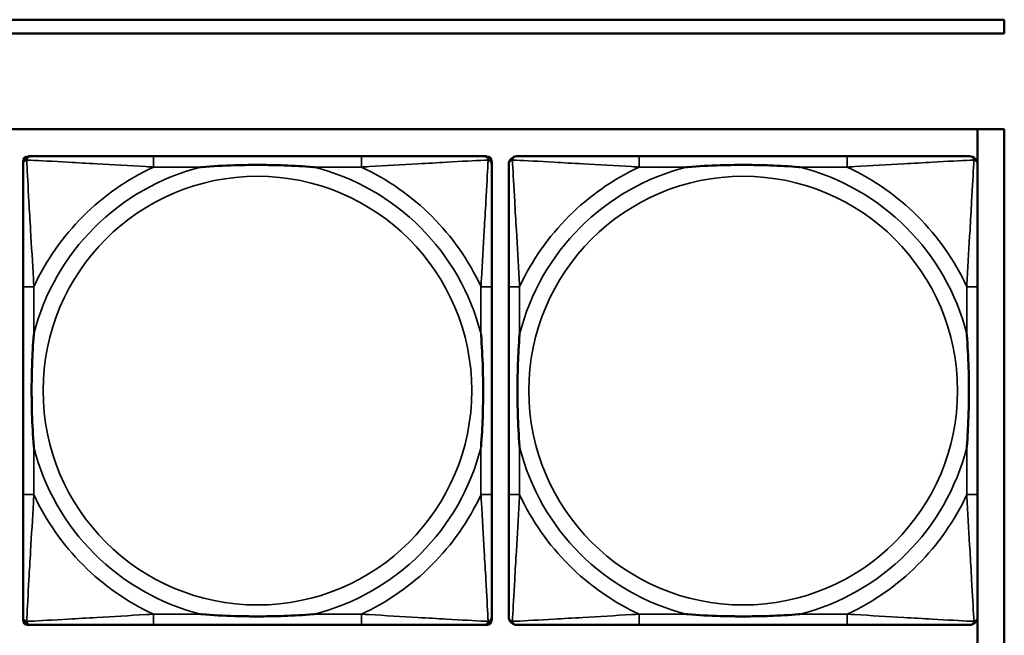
# Model space of a CAD drawing. Header units: inches. Extents: x 23.7 to 69.9, y 6 to 64.2.
# Tile 49 of 158: x 57.3 to 58.7, y 11.6 to 12.5. Entities that reach past the tile are written whole.
import ezdxf

# ---------------------------------------------------------------- set-up
doc = ezdxf.new("R2010")
doc.units = ezdxf.units.IN
doc.header["$MEASUREMENT"] = 0
doc.layers.add('Visible (ANSI)', color=7, linetype='Continuous', lineweight=50)
doc.layers.add('Visible Narrow (ANSI)', color=7, linetype='Continuous', lineweight=35)

msp = doc.modelspace()

# ---------------------------------------------------------------- linework, layer by layer
at = {"layer": 'Visible (ANSI)'}
for p, q in [((54.1417, 12.4968), (58.7487, 12.4968)), ((58.7487, 12.4968), (58.7487, 12.4768)), ((58.7487, 12.4768), (54.1417, 12.4768)), ((47.3347, 12.3368), (58.7487, 12.3368)), ((58.7094, 12.3368), (58.7094, 12.2871)), ((58.7487, 12.3368), (58.7487, 10.1322)), ((57.3224, 12.2971), (57.3263, 12.2971)), ((57.809, 12.2971), (57.5051, 12.2971)), ((57.9878, 12.2971), (57.9917, 12.2971)), ((58.519, 12.2971), (58.2151, 12.2971)), ((57.3145, 11.6199), (57.3145, 12.2892)), ((57.9996, 12.2892), (57.9996, 12.2853)), ((57.3145, 12.1065), (57.3145, 11.8026)), ((57.9996, 11.8026), (57.9996, 12.1065)), ((58.0245, 12.1065), (58.0245, 11.8026)), ((58.7096, 11.8026), (58.7096, 12.1065)), ((57.9996, 11.6239), (57.9996, 11.6199)), ((58.7094, 11.622), (58.7094, 11.5739)), ((57.9917, 11.6121), (57.3224, 11.6121)), ((57.5051, 11.6121), (57.809, 11.6121)), ((58.2151, 11.6121), (58.519, 11.6121))]:
    msp.add_line(p, q, dxfattribs=at)
for centre, radius, start, end in [((57.3224, 12.2892), 0.00787, 90, 180), ((57.3263, 12.2853), 0.0118, 90, 180), ((57.9878, 12.2853), 0.0118, 0, 90), ((57.9917, 12.2892), 0.00787, 0, 90), ((58.0363, 12.2853), 0.0118, 90, 180), ((58.6978, 12.2853), 0.0118, 0, 90), ((57.3263, 11.6239), 0.0118, 180, 270), ((57.3224, 11.6199), 0.00787, 180, 270), ((57.9878, 11.6239), 0.0118, 270, 360), ((57.9917, 11.6199), 0.00787, 270, 0), ((58.0363, 11.6239), 0.0118, 180, 270), ((58.6978, 11.6239), 0.0118, 270, 360)]:
    msp.add_arc(centre, radius, start, end, dxfattribs=at)
for points, knots in [([(57.5051, 12.2971), (57.5015, 12.2971), (57.4979, 12.2971), (57.4943, 12.2971), (57.4611, 12.2971), (57.4274, 12.2971), (57.3966, 12.2971), (57.3696, 12.2971), (57.3441, 12.2971), (57.3306, 12.2971), (57.329, 12.2971), (57.3276, 12.2971), (57.3263, 12.2971)], [0, 0, 0, 0, 0.0272471, 0.0272471, 0.0272471, 0.2790553, 0.2790553, 0.2790553, 0.4988354, 0.4988354, 0.4988354, 0.5252205, 0.5252205, 0.5252205, 0.5252205]), ([(57.9878, 12.2971), (57.9729, 12.2971), (57.9313, 12.2971), (57.8906, 12.2971), (57.8641, 12.2971), (57.8362, 12.2971), (57.809, 12.2971)], [-0.5252205, -0.5252205, -0.5252205, -0.5252205, -0.20743, -0.20743, -0.20743, 0, 0, 0, 0]), ([(58.2151, 12.2971), (58.2115, 12.2971), (58.2079, 12.2971), (58.2043, 12.2971), (58.1711, 12.2971), (58.1374, 12.2971), (58.1066, 12.2971), (58.0796, 12.2971), (58.0541, 12.2971), (58.0406, 12.2971), (58.039, 12.2971), (58.0376, 12.2971), (58.0363, 12.2971)], [0, 0, 0, 0, 0.0272471, 0.0272471, 0.0272471, 0.2790553, 0.2790553, 0.2790553, 0.4988354, 0.4988354, 0.4988354, 0.5252205, 0.5252205, 0.5252205, 0.5252205]), ([(58.6978, 12.2971), (58.6829, 12.2971), (58.6413, 12.2971), (58.6006, 12.2971), (58.5741, 12.2971), (58.5462, 12.2971), (58.519, 12.2971)], [-0.5252205, -0.5252205, -0.5252205, -0.5252205, -0.20743, -0.20743, -0.20743, 0, 0, 0, 0]), ([(57.3145, 12.2853), (57.3145, 12.2704), (57.3145, 12.2288), (57.3145, 12.1882), (57.3145, 12.1616), (57.3145, 12.1338), (57.3145, 12.1065)], [-0.5252205, -0.5252205, -0.5252205, -0.5252205, -0.20743, -0.20743, -0.20743, 0, 0, 0, 0]), ([(57.5743, 12.2813), (57.5747, 12.2814), (57.5752, 12.2814), (57.5917, 12.2827), (57.6077, 12.2835), (57.6307, 12.2842), (57.6374, 12.2844), (57.6466, 12.2845), (57.649, 12.2845), (57.6531, 12.2845), (57.6547, 12.2845), (57.6579, 12.2845), (57.6594, 12.2845), (57.663, 12.2845), (57.665, 12.2845), (57.6712, 12.2844), (57.6753, 12.2844), (57.685, 12.2842), (57.6906, 12.284), (57.7104, 12.2833), (57.7244, 12.2825), (57.7389, 12.2814), (57.7394, 12.2814), (57.7398, 12.2813)], [-0.416114, -0.416114, -0.416114, -0.416114, -0.4127691, -0.4127691, -0.2896446, -0.2896446, -0.2388934, -0.2388934, -0.2201881, -0.2201881, -0.2080204, -0.2080204, -0.196499, -0.196499, -0.1809939, -0.1809939, -0.149741, -0.149741, -0.1073162, -0.1073162, 0, 0, 0.0033356, 0.0033356, 0.0033356, 0.0033356]), ([(57.9996, 12.1065), (57.9996, 12.1101), (57.9996, 12.1137), (57.9996, 12.1173), (57.9996, 12.1505), (57.9996, 12.1842), (57.9996, 12.2151), (57.9996, 12.242), (57.9996, 12.2676), (57.9996, 12.281), (57.9996, 12.2826), (57.9996, 12.284), (57.9996, 12.2853)], [0, 0, 0, 0, 0.0272471, 0.0272471, 0.0272471, 0.2790553, 0.2790553, 0.2790553, 0.4988354, 0.4988354, 0.4988354, 0.5252205, 0.5252205, 0.5252205, 0.5252205]), ([(58.0245, 12.2853), (58.0245, 12.2704), (58.0245, 12.2288), (58.0245, 12.1882), (58.0245, 12.1616), (58.0245, 12.1338), (58.0245, 12.1065)], [-0.5252205, -0.5252205, -0.5252205, -0.5252205, -0.20743, -0.20743, -0.20743, 0, 0, 0, 0]), ([(58.2843, 12.2813), (58.2847, 12.2814), (58.2852, 12.2814), (58.3017, 12.2827), (58.3177, 12.2835), (58.3407, 12.2842), (58.3474, 12.2844), (58.3566, 12.2845), (58.359, 12.2845), (58.3631, 12.2845), (58.3647, 12.2845), (58.3679, 12.2845), (58.3694, 12.2845), (58.373, 12.2845), (58.375, 12.2845), (58.3812, 12.2844), (58.3853, 12.2844), (58.395, 12.2842), (58.4006, 12.284), (58.4204, 12.2833), (58.4344, 12.2825), (58.4489, 12.2814), (58.4494, 12.2814), (58.4498, 12.2813)], [-0.416114, -0.416114, -0.416114, -0.416114, -0.4127691, -0.4127691, -0.2896446, -0.2896446, -0.2388934, -0.2388934, -0.2201881, -0.2201881, -0.2080204, -0.2080204, -0.196499, -0.196499, -0.1809939, -0.1809939, -0.149741, -0.149741, -0.1073162, -0.1073162, 0, 0, 0.0033356, 0.0033356, 0.0033356, 0.0033356]), ([(58.7096, 12.1065), (58.7096, 12.1101), (58.7096, 12.1137), (58.7096, 12.1173), (58.7096, 12.1505), (58.7096, 12.1842), (58.7096, 12.2151), (58.7096, 12.242), (58.7096, 12.2676), (58.7096, 12.281), (58.7096, 12.2826), (58.7096, 12.284), (58.7096, 12.2853)], [0, 0, 0, 0, 0.0272471, 0.0272471, 0.0272471, 0.2790553, 0.2790553, 0.2790553, 0.4988354, 0.4988354, 0.4988354, 0.5252205, 0.5252205, 0.5252205, 0.5252205]), ([(57.3303, 11.8718), (57.3303, 11.8723), (57.3302, 11.8727), (57.329, 11.8892), (57.3281, 11.9053), (57.3274, 11.9282), (57.3273, 11.9349), (57.3272, 11.9441), (57.3271, 11.9466), (57.3271, 11.9507), (57.3271, 11.9523), (57.3271, 11.9554), (57.3271, 11.9569), (57.3271, 11.9605), (57.3271, 11.9625), (57.3272, 11.9687), (57.3273, 11.9728), (57.3275, 11.9826), (57.3276, 11.9882), (57.3283, 12.0079), (57.3291, 12.022), (57.3302, 12.0365), (57.3303, 12.0369), (57.3303, 12.0373)], [-0.416114, -0.416114, -0.416114, -0.416114, -0.4127691, -0.4127691, -0.2896446, -0.2896446, -0.2388934, -0.2388934, -0.2201881, -0.2201881, -0.2080204, -0.2080204, -0.196499, -0.196499, -0.1809939, -0.1809939, -0.149741, -0.149741, -0.1073162, -0.1073162, 0, 0, 0.0033356, 0.0033356, 0.0033356, 0.0033356]), ([(57.9838, 12.0373), (57.9839, 12.0369), (57.9839, 12.0365), (57.9851, 12.0199), (57.986, 12.0039), (57.9867, 11.9809), (57.9868, 11.9742), (57.9869, 11.9651), (57.987, 11.9626), (57.987, 11.9585), (57.987, 11.9569), (57.987, 11.9538), (57.987, 11.9522), (57.987, 11.9487), (57.987, 11.9466), (57.9869, 11.9405), (57.9868, 11.9363), (57.9866, 11.9266), (57.9865, 11.921), (57.9858, 11.9012), (57.985, 11.8872), (57.9839, 11.8727), (57.9839, 11.8723), (57.9838, 11.8718)], [-0.416114, -0.416114, -0.416114, -0.416114, -0.4127691, -0.4127691, -0.2896446, -0.2896446, -0.2388934, -0.2388934, -0.2201881, -0.2201881, -0.2080204, -0.2080204, -0.196499, -0.196499, -0.1809939, -0.1809939, -0.149741, -0.149741, -0.1073162, -0.1073162, 0, 0, 0.0033356, 0.0033356, 0.0033356, 0.0033356]), ([(58.0403, 11.8718), (58.0403, 11.8723), (58.0402, 11.8727), (58.039, 11.8892), (58.0381, 11.9053), (58.0374, 11.9282), (58.0373, 11.9349), (58.0372, 11.9441), (58.0371, 11.9466), (58.0371, 11.9507), (58.0371, 11.9523), (58.0371, 11.9554), (58.0371, 11.9569), (58.0371, 11.9605), (58.0371, 11.9625), (58.0372, 11.9687), (58.0373, 11.9728), (58.0375, 11.9826), (58.0376, 11.9882), (58.0383, 12.0079), (58.0391, 12.022), (58.0402, 12.0365), (58.0403, 12.0369), (58.0403, 12.0373)], [-0.416114, -0.416114, -0.416114, -0.416114, -0.4127691, -0.4127691, -0.2896446, -0.2896446, -0.2388934, -0.2388934, -0.2201881, -0.2201881, -0.2080204, -0.2080204, -0.196499, -0.196499, -0.1809939, -0.1809939, -0.149741, -0.149741, -0.1073162, -0.1073162, 0, 0, 0.0033356, 0.0033356, 0.0033356, 0.0033356]), ([(58.6938, 12.0373), (58.6939, 12.0369), (58.6939, 12.0365), (58.6951, 12.0199), (58.696, 12.0039), (58.6967, 11.9809), (58.6968, 11.9742), (58.6969, 11.9651), (58.697, 11.9626), (58.697, 11.9585), (58.697, 11.9569), (58.697, 11.9538), (58.697, 11.9522), (58.697, 11.9487), (58.697, 11.9466), (58.6969, 11.9405), (58.6968, 11.9363), (58.6966, 11.9266), (58.6965, 11.921), (58.6958, 11.9012), (58.695, 11.8872), (58.6939, 11.8727), (58.6939, 11.8723), (58.6938, 11.8718)], [-0.416114, -0.416114, -0.416114, -0.416114, -0.4127691, -0.4127691, -0.2896446, -0.2896446, -0.2388934, -0.2388934, -0.2201881, -0.2201881, -0.2080204, -0.2080204, -0.196499, -0.196499, -0.1809939, -0.1809939, -0.149741, -0.149741, -0.1073162, -0.1073162, 0, 0, 0.0033356, 0.0033356, 0.0033356, 0.0033356]), ([(57.3145, 11.8026), (57.3145, 11.7754), (57.3145, 11.7475), (57.3145, 11.721), (57.3145, 11.6804), (57.3145, 11.6388), (57.3145, 11.6239)], [3.9382945, 3.9382945, 3.9382945, 3.9382945, 4.1457245, 4.1457245, 4.1457245, 4.463515, 4.463515, 4.463515, 4.463515]), ([(57.9996, 11.6239), (57.9996, 11.6388), (57.9996, 11.6804), (57.9996, 11.721), (57.9996, 11.7475), (57.9996, 11.7754), (57.9996, 11.8026)], [-0.5252205, -0.5252205, -0.5252205, -0.5252205, -0.20743, -0.20743, -0.20743, 0, 0, 0, 0]), ([(58.0245, 11.8026), (58.0245, 11.7754), (58.0245, 11.7475), (58.0245, 11.721), (58.0245, 11.6804), (58.0245, 11.6388), (58.0245, 11.6239)], [3.9382945, 3.9382945, 3.9382945, 3.9382945, 4.1457245, 4.1457245, 4.1457245, 4.463515, 4.463515, 4.463515, 4.463515]), ([(58.7096, 11.6239), (58.7096, 11.6388), (58.7096, 11.6804), (58.7096, 11.721), (58.7096, 11.7475), (58.7096, 11.7754), (58.7096, 11.8026)], [-0.5252205, -0.5252205, -0.5252205, -0.5252205, -0.20743, -0.20743, -0.20743, 0, 0, 0, 0]), ([(57.7398, 11.6278), (57.7394, 11.6278), (57.7389, 11.6277), (57.7244, 11.6267), (57.7104, 11.6259), (57.6906, 11.6251), (57.685, 11.625), (57.6753, 11.6248), (57.6712, 11.6247), (57.665, 11.6247), (57.663, 11.6246), (57.6594, 11.6246), (57.6579, 11.6246), (57.6547, 11.6246), (57.6531, 11.6246), (57.649, 11.6247), (57.6466, 11.6247), (57.6374, 11.6248), (57.6307, 11.6249), (57.6077, 11.6256), (57.5917, 11.6265), (57.5752, 11.6277), (57.5747, 11.6278), (57.5743, 11.6278)], [-0.4149464, -0.4149464, -0.4149464, -0.4149464, -0.41162, -0.41162, -0.3046026, -0.3046026, -0.2622958, -0.2622958, -0.23113, -0.23113, -0.215668, -0.215668, -0.2041787, -0.2041787, -0.1920448, -0.1920448, -0.1733916, -0.1733916, -0.1227817, -0.1227817, 0, 0, 0.0033356, 0.0033356, 0.0033356, 0.0033356]), ([(58.4498, 11.6278), (58.4494, 11.6278), (58.4489, 11.6277), (58.4344, 11.6267), (58.4204, 11.6259), (58.4006, 11.6251), (58.395, 11.625), (58.3853, 11.6248), (58.3812, 11.6247), (58.375, 11.6247), (58.373, 11.6246), (58.3694, 11.6246), (58.3679, 11.6246), (58.3647, 11.6246), (58.3631, 11.6246), (58.359, 11.6247), (58.3566, 11.6247), (58.3474, 11.6248), (58.3407, 11.6249), (58.3177, 11.6256), (58.3017, 11.6265), (58.2852, 11.6277), (58.2847, 11.6278), (58.2843, 11.6278)], [-0.4149464, -0.4149464, -0.4149464, -0.4149464, -0.41162, -0.41162, -0.3046026, -0.3046026, -0.2622958, -0.2622958, -0.23113, -0.23113, -0.215668, -0.215668, -0.2041787, -0.2041787, -0.1920448, -0.1920448, -0.1733916, -0.1733916, -0.1227817, -0.1227817, 0, 0, 0.0033356, 0.0033356, 0.0033356, 0.0033356]), ([(57.3263, 11.6121), (57.3412, 11.6121), (57.3828, 11.6121), (57.4235, 11.6121), (57.45, 11.6121), (57.4779, 11.6121), (57.5051, 11.6121)], [-0.5252205, -0.5252205, -0.5252205, -0.5252205, -0.20743, -0.20743, -0.20743, 0, 0, 0, 0]), ([(57.809, 11.6121), (57.8362, 11.6121), (57.8641, 11.6121), (57.8906, 11.6121), (57.9313, 11.6121), (57.9729, 11.6121), (57.9878, 11.6121)], [3.9382945, 3.9382945, 3.9382945, 3.9382945, 4.1457245, 4.1457245, 4.1457245, 4.463515, 4.463515, 4.463515, 4.463515]), ([(58.0363, 11.6121), (58.0512, 11.6121), (58.0928, 11.6121), (58.1335, 11.6121), (58.16, 11.6121), (58.1879, 11.6121), (58.2151, 11.6121)], [-0.5252205, -0.5252205, -0.5252205, -0.5252205, -0.20743, -0.20743, -0.20743, 0, 0, 0, 0]), ([(58.519, 11.6121), (58.5462, 11.6121), (58.5741, 11.6121), (58.6006, 11.6121), (58.6413, 11.6121), (58.6829, 11.6121), (58.6978, 11.6121)], [3.9382945, 3.9382945, 3.9382945, 3.9382945, 4.1457245, 4.1457245, 4.1457245, 4.463515, 4.463515, 4.463515, 4.463515])]:
    msp.add_open_spline(points, degree=3, knots=knots, dxfattribs=at)
at = {"layer": 'Visible Narrow (ANSI)'}
for p, q in [((57.5051, 12.2971), (57.5051, 12.2813)), ((57.809, 12.2971), (57.809, 12.2813)), ((58.2151, 12.2971), (58.2151, 12.2813)), ((58.519, 12.2971), (58.519, 12.2813)), ((57.5051, 12.2813), (57.5743, 12.2813)), ((57.7398, 12.2813), (57.809, 12.2813)), ((58.2151, 12.2813), (58.2843, 12.2813)), ((58.4498, 12.2813), (58.519, 12.2813)), ((57.3303, 12.1065), (57.3145, 12.1065)), ((57.3303, 12.0373), (57.3303, 12.1065)), ((57.9996, 12.1065), (57.9838, 12.1065)), ((57.9838, 12.1065), (57.9838, 12.0373)), ((58.0403, 12.1065), (58.0245, 12.1065)), ((58.0403, 12.0373), (58.0403, 12.1065)), ((58.7096, 12.1065), (58.6938, 12.1065)), ((58.6938, 12.1065), (58.6938, 12.0373)), ((57.3303, 11.8026), (57.3303, 11.8718)), ((57.9838, 11.8718), (57.9838, 11.8026)), ((58.0403, 11.8026), (58.0403, 11.8718)), ((58.6938, 11.8718), (58.6938, 11.8026)), ((57.3303, 11.8026), (57.3145, 11.8026)), ((57.9996, 11.8026), (57.9838, 11.8026)), ((58.0403, 11.8026), (58.0245, 11.8026)), ((58.7096, 11.8026), (58.6938, 11.8026)), ((57.5051, 11.6278), (57.5051, 11.6121)), ((57.5743, 11.6278), (57.5051, 11.6278)), ((57.809, 11.6278), (57.7398, 11.6278)), ((57.809, 11.6278), (57.809, 11.6121)), ((58.2151, 11.6278), (58.2151, 11.6121)), ((58.2843, 11.6278), (58.2151, 11.6278)), ((58.519, 11.6278), (58.4498, 11.6278)), ((58.519, 11.6278), (58.519, 11.6121))]:
    msp.add_line(p, q, dxfattribs=at)
for centre in [(57.6571, 11.9546), (58.3671, 11.9546)]:
    msp.add_circle(centre, 0.3133, dxfattribs=at)
for centre, radius, start, end in [((57.6571, 11.9546), 0.3371, 104.2103, 165.7897), ((57.6571, 11.9546), 0.3604, 114.9407, 155.0593), ((57.6571, 11.9546), 0.3371, 14.2103, 75.7897), ((57.6571, 11.9546), 0.3604, 24.9407, 65.0593), ((58.3671, 11.9546), 0.3371, 104.2103, 165.7897), ((58.3671, 11.9546), 0.3604, 114.9407, 155.0593), ((58.3671, 11.9546), 0.3371, 14.2103, 75.7897), ((58.3671, 11.9546), 0.3604, 24.9407, 65.0593), ((57.6571, 11.9546), 0.3371, 194.2103, 255.7897), ((57.6571, 11.9546), 0.3371, 284.2103, 345.7897), ((58.3671, 11.9546), 0.3371, 194.2103, 255.7897), ((58.3671, 11.9546), 0.3371, 284.2103, 345.7897), ((57.6571, 11.9546), 0.3604, 204.9407, 245.0593), ((57.6571, 11.9546), 0.3604, 294.9407, 335.0593), ((58.3671, 11.9546), 0.3604, 204.9407, 245.0593), ((58.3671, 11.9546), 0.3604, 294.9407, 335.0593)]:
    msp.add_arc(centre, radius, start, end, dxfattribs=at)
for points, knots in [([(57.3145, 12.2853), (57.3145, 12.2859), (57.3146, 12.2865), (57.3149, 12.2874), (57.315, 12.2879), (57.3153, 12.2885), (57.3155, 12.2888), (57.3158, 12.2891), (57.3159, 12.2893), (57.3162, 12.2897), (57.3164, 12.2899), (57.3172, 12.2906), (57.3176, 12.2909), (57.3187, 12.2914), (57.3192, 12.2916), (57.3198, 12.2918)], [-0.02627331, -0.02627331, -0.02627331, -0.02627331, -0.02158775, -0.02158775, -0.01736415, -0.01736415, -0.0147244, -0.0147244, -0.01307456, -0.01307456, -0.00977487, -0.00977487, -0.00449537, -0.00449537, 0.00012419, 0.00012419, 0.00012419, 0.00012419]), ([(57.3198, 12.2918), (57.32, 12.2924), (57.3202, 12.2929), (57.3207, 12.294), (57.3211, 12.2945), (57.3217, 12.2952), (57.3219, 12.2954), (57.3223, 12.2958), (57.3225, 12.2959), (57.3229, 12.2961), (57.3231, 12.2963), (57.3238, 12.2966), (57.3242, 12.2968), (57.3252, 12.297), (57.3257, 12.2971), (57.3263, 12.2971)], [-0.00012419, -0.00012419, -0.00012419, -0.00012419, 0.00449537, 0.00449537, 0.00977487, 0.00977487, 0.01307456, 0.01307456, 0.0147244, 0.0147244, 0.01736415, 0.01736415, 0.02158775, 0.02158775, 0.02627331, 0.02627331, 0.02627331, 0.02627331]), ([(57.3303, 12.1065), (57.3301, 12.1103), (57.3299, 12.1141), (57.3284, 12.1414), (57.3269, 12.1656), (57.3247, 12.2034), (57.3239, 12.2175), (57.3219, 12.2527), (57.3208, 12.2728), (57.32, 12.2883), (57.3199, 12.2901), (57.3198, 12.2918)], [0, 0, 0, 0, 0.0278591, 0.0278591, 0.201273, 0.201273, 0.3066357, 0.3066357, 0.475216, 0.475216, 0.5007189, 0.5007189, 0.5007189, 0.5007189]), ([(57.3198, 12.2918), (57.3215, 12.2917), (57.3233, 12.2916), (57.3388, 12.2908), (57.3589, 12.2897), (57.3941, 12.2877), (57.4082, 12.2869), (57.446, 12.2847), (57.4702, 12.2833), (57.4976, 12.2818), (57.5013, 12.2816), (57.5051, 12.2813)], [-0.5007189, -0.5007189, -0.5007189, -0.5007189, -0.475216, -0.475216, -0.3066357, -0.3066357, -0.201273, -0.201273, -0.0278591, -0.0278591, 0, 0, 0, 0]), ([(57.809, 12.2813), (57.8128, 12.2816), (57.8165, 12.2818), (57.8439, 12.2833), (57.8681, 12.2847), (57.9059, 12.2869), (57.92, 12.2877), (57.9552, 12.2897), (57.9753, 12.2908), (57.9908, 12.2916), (57.9926, 12.2917), (57.9943, 12.2918)], [0, 0, 0, 0, 0.0278591, 0.0278591, 0.201273, 0.201273, 0.3066357, 0.3066357, 0.475216, 0.475216, 0.5007189, 0.5007189, 0.5007189, 0.5007189]), ([(57.9943, 12.2918), (57.9942, 12.2901), (57.9941, 12.2883), (57.9933, 12.2728), (57.9922, 12.2527), (57.9902, 12.2175), (57.9894, 12.2034), (57.9872, 12.1656), (57.9858, 12.1414), (57.9842, 12.1141), (57.984, 12.1103), (57.9838, 12.1065)], [-0.5007189, -0.5007189, -0.5007189, -0.5007189, -0.475216, -0.475216, -0.3066357, -0.3066357, -0.201273, -0.201273, -0.0278591, -0.0278591, 0, 0, 0, 0]), ([(57.9878, 12.2971), (57.9884, 12.2971), (57.9889, 12.297), (57.9899, 12.2968), (57.9903, 12.2966), (57.991, 12.2963), (57.9912, 12.2961), (57.9916, 12.2959), (57.9918, 12.2958), (57.9922, 12.2954), (57.9924, 12.2952), (57.993, 12.2945), (57.9934, 12.294), (57.9939, 12.2929), (57.9941, 12.2924), (57.9943, 12.2918)], [-0.02627331, -0.02627331, -0.02627331, -0.02627331, -0.02158775, -0.02158775, -0.01736415, -0.01736415, -0.0147244, -0.0147244, -0.01307456, -0.01307456, -0.00977487, -0.00977487, -0.00449537, -0.00449537, 0.00012419, 0.00012419, 0.00012419, 0.00012419]), ([(57.9943, 12.2918), (57.9949, 12.2916), (57.9954, 12.2914), (57.9965, 12.2909), (57.997, 12.2906), (57.9977, 12.2899), (57.9979, 12.2897), (57.9982, 12.2893), (57.9984, 12.2891), (57.9986, 12.2888), (57.9988, 12.2885), (57.9991, 12.2879), (57.9993, 12.2874), (57.9995, 12.2865), (57.9996, 12.2859), (57.9996, 12.2853)], [-0.00012419, -0.00012419, -0.00012419, -0.00012419, 0.00449537, 0.00449537, 0.00977487, 0.00977487, 0.01307456, 0.01307456, 0.0147244, 0.0147244, 0.01736415, 0.01736415, 0.02158775, 0.02158775, 0.02627331, 0.02627331, 0.02627331, 0.02627331]), ([(58.0245, 12.2853), (58.0245, 12.2859), (58.0246, 12.2865), (58.0249, 12.2874), (58.025, 12.2879), (58.0253, 12.2885), (58.0255, 12.2888), (58.0258, 12.2891), (58.0259, 12.2893), (58.0262, 12.2897), (58.0264, 12.2899), (58.0272, 12.2906), (58.0276, 12.2909), (58.0287, 12.2914), (58.0292, 12.2916), (58.0298, 12.2918)], [-0.02627331, -0.02627331, -0.02627331, -0.02627331, -0.02158775, -0.02158775, -0.01736415, -0.01736415, -0.0147244, -0.0147244, -0.01307456, -0.01307456, -0.00977487, -0.00977487, -0.00449537, -0.00449537, 0.00012419, 0.00012419, 0.00012419, 0.00012419]), ([(58.0298, 12.2918), (58.03, 12.2924), (58.0302, 12.2929), (58.0307, 12.294), (58.0311, 12.2945), (58.0317, 12.2952), (58.0319, 12.2954), (58.0323, 12.2958), (58.0325, 12.2959), (58.0329, 12.2961), (58.0331, 12.2963), (58.0338, 12.2966), (58.0342, 12.2968), (58.0352, 12.297), (58.0357, 12.2971), (58.0363, 12.2971)], [-0.00012419, -0.00012419, -0.00012419, -0.00012419, 0.00449537, 0.00449537, 0.00977487, 0.00977487, 0.01307456, 0.01307456, 0.0147244, 0.0147244, 0.01736415, 0.01736415, 0.02158775, 0.02158775, 0.02627331, 0.02627331, 0.02627331, 0.02627331]), ([(58.0403, 12.1065), (58.0401, 12.1103), (58.0399, 12.1141), (58.0384, 12.1414), (58.0369, 12.1656), (58.0347, 12.2034), (58.0339, 12.2175), (58.0319, 12.2527), (58.0308, 12.2728), (58.03, 12.2883), (58.0299, 12.2901), (58.0298, 12.2918)], [0, 0, 0, 0, 0.0278591, 0.0278591, 0.201273, 0.201273, 0.3066357, 0.3066357, 0.475216, 0.475216, 0.5007189, 0.5007189, 0.5007189, 0.5007189]), ([(58.0298, 12.2918), (58.0315, 12.2917), (58.0333, 12.2916), (58.0488, 12.2908), (58.0689, 12.2897), (58.1041, 12.2877), (58.1182, 12.2869), (58.156, 12.2847), (58.1802, 12.2833), (58.2076, 12.2818), (58.2113, 12.2816), (58.2151, 12.2813)], [-0.5007189, -0.5007189, -0.5007189, -0.5007189, -0.475216, -0.475216, -0.3066357, -0.3066357, -0.201273, -0.201273, -0.0278591, -0.0278591, 0, 0, 0, 0]), ([(58.519, 12.2813), (58.5228, 12.2816), (58.5265, 12.2818), (58.5539, 12.2833), (58.5781, 12.2847), (58.6159, 12.2869), (58.63, 12.2877), (58.6652, 12.2897), (58.6853, 12.2908), (58.7008, 12.2916), (58.7026, 12.2917), (58.7043, 12.2918)], [0, 0, 0, 0, 0.0278591, 0.0278591, 0.201273, 0.201273, 0.3066357, 0.3066357, 0.475216, 0.475216, 0.5007189, 0.5007189, 0.5007189, 0.5007189]), ([(58.7043, 12.2918), (58.7042, 12.2901), (58.7041, 12.2883), (58.7033, 12.2728), (58.7022, 12.2527), (58.7002, 12.2175), (58.6994, 12.2034), (58.6972, 12.1656), (58.6958, 12.1414), (58.6942, 12.1141), (58.694, 12.1103), (58.6938, 12.1065)], [-0.5007189, -0.5007189, -0.5007189, -0.5007189, -0.475216, -0.475216, -0.3066357, -0.3066357, -0.201273, -0.201273, -0.0278591, -0.0278591, 0, 0, 0, 0]), ([(58.6978, 12.2971), (58.6984, 12.2971), (58.6989, 12.297), (58.6999, 12.2968), (58.7003, 12.2966), (58.701, 12.2963), (58.7012, 12.2961), (58.7016, 12.2959), (58.7018, 12.2958), (58.7022, 12.2954), (58.7024, 12.2952), (58.703, 12.2945), (58.7034, 12.294), (58.7039, 12.2929), (58.7041, 12.2924), (58.7043, 12.2918)], [-0.02627331, -0.02627331, -0.02627331, -0.02627331, -0.02158775, -0.02158775, -0.01736415, -0.01736415, -0.0147244, -0.0147244, -0.01307456, -0.01307456, -0.00977487, -0.00977487, -0.00449537, -0.00449537, 0.00012419, 0.00012419, 0.00012419, 0.00012419]), ([(58.7043, 12.2918), (58.7049, 12.2916), (58.7054, 12.2914), (58.7065, 12.2909), (58.707, 12.2906), (58.7077, 12.2899), (58.7079, 12.2897), (58.7082, 12.2893), (58.7084, 12.2891), (58.7086, 12.2888), (58.7088, 12.2885), (58.7091, 12.2879), (58.7093, 12.2874), (58.7095, 12.2865), (58.7096, 12.2859), (58.7096, 12.2853)], [-0.00012419, -0.00012419, -0.00012419, -0.00012419, 0.00449537, 0.00449537, 0.00977487, 0.00977487, 0.01307456, 0.01307456, 0.0147244, 0.0147244, 0.01736415, 0.01736415, 0.02158775, 0.02158775, 0.02627331, 0.02627331, 0.02627331, 0.02627331]), ([(57.3198, 11.6173), (57.3199, 11.619), (57.32, 11.6209), (57.3208, 11.6363), (57.3219, 11.6564), (57.3239, 11.6917), (57.3247, 11.7057), (57.3269, 11.7436), (57.3284, 11.7677), (57.3299, 11.7951), (57.3301, 11.7989), (57.3303, 11.8026)], [-4.4390134, -4.4390134, -4.4390134, -4.4390134, -4.4135105, -4.4135105, -4.2449302, -4.2449302, -4.1395675, -4.1395675, -3.9661536, -3.9661536, -3.9382945, -3.9382945, -3.9382945, -3.9382945]), ([(57.9838, 11.8026), (57.984, 11.7989), (57.9842, 11.7951), (57.9858, 11.7677), (57.9872, 11.7436), (57.9894, 11.7057), (57.9902, 11.6917), (57.9922, 11.6564), (57.9933, 11.6363), (57.9941, 11.6209), (57.9942, 11.619), (57.9943, 11.6173)], [0, 0, 0, 0, 0.0278591, 0.0278591, 0.201273, 0.201273, 0.3066357, 0.3066357, 0.475216, 0.475216, 0.5007189, 0.5007189, 0.5007189, 0.5007189]), ([(58.0298, 11.6173), (58.0299, 11.619), (58.03, 11.6209), (58.0308, 11.6363), (58.0319, 11.6564), (58.0339, 11.6917), (58.0347, 11.7057), (58.0369, 11.7436), (58.0384, 11.7677), (58.0399, 11.7951), (58.0401, 11.7989), (58.0403, 11.8026)], [-4.4390134, -4.4390134, -4.4390134, -4.4390134, -4.4135105, -4.4135105, -4.2449302, -4.2449302, -4.1395675, -4.1395675, -3.9661536, -3.9661536, -3.9382945, -3.9382945, -3.9382945, -3.9382945]), ([(58.6938, 11.8026), (58.694, 11.7989), (58.6942, 11.7951), (58.6958, 11.7677), (58.6972, 11.7436), (58.6994, 11.7057), (58.7002, 11.6917), (58.7022, 11.6564), (58.7033, 11.6363), (58.7041, 11.6209), (58.7042, 11.619), (58.7043, 11.6173)], [0, 0, 0, 0, 0.0278591, 0.0278591, 0.201273, 0.201273, 0.3066357, 0.3066357, 0.475216, 0.475216, 0.5007189, 0.5007189, 0.5007189, 0.5007189]), ([(57.5051, 11.6278), (57.5013, 11.6276), (57.4976, 11.6274), (57.4702, 11.6259), (57.446, 11.6244), (57.4082, 11.6222), (57.3941, 11.6214), (57.3589, 11.6194), (57.3388, 11.6183), (57.3233, 11.6175), (57.3215, 11.6174), (57.3198, 11.6173)], [0, 0, 0, 0, 0.0278591, 0.0278591, 0.201273, 0.201273, 0.3066357, 0.3066357, 0.475216, 0.475216, 0.5007189, 0.5007189, 0.5007189, 0.5007189]), ([(57.9943, 11.6173), (57.9926, 11.6174), (57.9908, 11.6175), (57.9753, 11.6183), (57.9552, 11.6194), (57.92, 11.6214), (57.9059, 11.6222), (57.8681, 11.6244), (57.8439, 11.6259), (57.8165, 11.6274), (57.8128, 11.6276), (57.809, 11.6278)], [-4.4390134, -4.4390134, -4.4390134, -4.4390134, -4.4135105, -4.4135105, -4.2449302, -4.2449302, -4.1395675, -4.1395675, -3.9661536, -3.9661536, -3.9382945, -3.9382945, -3.9382945, -3.9382945]), ([(58.2151, 11.6278), (58.2113, 11.6276), (58.2076, 11.6274), (58.1802, 11.6259), (58.156, 11.6244), (58.1182, 11.6222), (58.1041, 11.6214), (58.0689, 11.6194), (58.0488, 11.6183), (58.0333, 11.6175), (58.0315, 11.6174), (58.0298, 11.6173)], [0, 0, 0, 0, 0.0278591, 0.0278591, 0.201273, 0.201273, 0.3066357, 0.3066357, 0.475216, 0.475216, 0.5007189, 0.5007189, 0.5007189, 0.5007189]), ([(58.7043, 11.6173), (58.7026, 11.6174), (58.7008, 11.6175), (58.6853, 11.6183), (58.6652, 11.6194), (58.63, 11.6214), (58.6159, 11.6222), (58.5781, 11.6244), (58.5539, 11.6259), (58.5265, 11.6274), (58.5228, 11.6276), (58.519, 11.6278)], [-4.4390134, -4.4390134, -4.4390134, -4.4390134, -4.4135105, -4.4135105, -4.2449302, -4.2449302, -4.1395675, -4.1395675, -3.9661536, -3.9661536, -3.9382945, -3.9382945, -3.9382945, -3.9382945]), ([(57.3198, 11.6173), (57.3192, 11.6175), (57.3187, 11.6177), (57.3176, 11.6183), (57.3172, 11.6186), (57.3164, 11.6192), (57.3162, 11.6195), (57.3159, 11.6199), (57.3158, 11.62), (57.3155, 11.6204), (57.3153, 11.6206), (57.315, 11.6213), (57.3149, 11.6217), (57.3146, 11.6227), (57.3145, 11.6233), (57.3145, 11.6239)], [-0.00012419, -0.00012419, -0.00012419, -0.00012419, 0.00449537, 0.00449537, 0.00977487, 0.00977487, 0.01307456, 0.01307456, 0.0147244, 0.0147244, 0.01736415, 0.01736415, 0.02158775, 0.02158775, 0.02627331, 0.02627331, 0.02627331, 0.02627331]), ([(57.3263, 11.6121), (57.3257, 11.6121), (57.3252, 11.6121), (57.3242, 11.6124), (57.3238, 11.6125), (57.3231, 11.6129), (57.3229, 11.613), (57.3225, 11.6133), (57.3223, 11.6134), (57.3219, 11.6137), (57.3217, 11.614), (57.3211, 11.6147), (57.3207, 11.6152), (57.3202, 11.6162), (57.32, 11.6168), (57.3198, 11.6173)], [-0.02627331, -0.02627331, -0.02627331, -0.02627331, -0.02158775, -0.02158775, -0.01736415, -0.01736415, -0.0147244, -0.0147244, -0.01307456, -0.01307456, -0.00977487, -0.00977487, -0.00449537, -0.00449537, 0.00012419, 0.00012419, 0.00012419, 0.00012419]), ([(57.9943, 11.6173), (57.9941, 11.6168), (57.9939, 11.6162), (57.9934, 11.6152), (57.993, 11.6147), (57.9924, 11.614), (57.9922, 11.6137), (57.9918, 11.6134), (57.9916, 11.6133), (57.9912, 11.613), (57.991, 11.6129), (57.9903, 11.6125), (57.9899, 11.6124), (57.9889, 11.6121), (57.9884, 11.6121), (57.9878, 11.6121)], [-0.00012419, -0.00012419, -0.00012419, -0.00012419, 0.00449537, 0.00449537, 0.00977487, 0.00977487, 0.01307456, 0.01307456, 0.0147244, 0.0147244, 0.01736415, 0.01736415, 0.02158775, 0.02158775, 0.02627331, 0.02627331, 0.02627331, 0.02627331]), ([(57.9996, 11.6239), (57.9996, 11.6233), (57.9995, 11.6227), (57.9993, 11.6217), (57.9991, 11.6213), (57.9988, 11.6206), (57.9986, 11.6204), (57.9984, 11.62), (57.9982, 11.6199), (57.9979, 11.6195), (57.9977, 11.6192), (57.997, 11.6186), (57.9965, 11.6183), (57.9954, 11.6177), (57.9949, 11.6175), (57.9943, 11.6173)], [-0.02627331, -0.02627331, -0.02627331, -0.02627331, -0.02158775, -0.02158775, -0.01736415, -0.01736415, -0.0147244, -0.0147244, -0.01307456, -0.01307456, -0.00977487, -0.00977487, -0.00449537, -0.00449537, 0.00012419, 0.00012419, 0.00012419, 0.00012419]), ([(58.0298, 11.6173), (58.0292, 11.6175), (58.0287, 11.6177), (58.0276, 11.6183), (58.0272, 11.6186), (58.0264, 11.6192), (58.0262, 11.6195), (58.0259, 11.6199), (58.0258, 11.62), (58.0255, 11.6204), (58.0253, 11.6206), (58.025, 11.6213), (58.0249, 11.6217), (58.0246, 11.6227), (58.0245, 11.6233), (58.0245, 11.6239)], [-0.00012419, -0.00012419, -0.00012419, -0.00012419, 0.00449537, 0.00449537, 0.00977487, 0.00977487, 0.01307456, 0.01307456, 0.0147244, 0.0147244, 0.01736415, 0.01736415, 0.02158775, 0.02158775, 0.02627331, 0.02627331, 0.02627331, 0.02627331]), ([(58.0363, 11.6121), (58.0357, 11.6121), (58.0352, 11.6121), (58.0342, 11.6124), (58.0338, 11.6125), (58.0331, 11.6129), (58.0329, 11.613), (58.0325, 11.6133), (58.0323, 11.6134), (58.0319, 11.6137), (58.0317, 11.614), (58.0311, 11.6147), (58.0307, 11.6152), (58.0302, 11.6162), (58.03, 11.6168), (58.0298, 11.6173)], [-0.02627331, -0.02627331, -0.02627331, -0.02627331, -0.02158775, -0.02158775, -0.01736415, -0.01736415, -0.0147244, -0.0147244, -0.01307456, -0.01307456, -0.00977487, -0.00977487, -0.00449537, -0.00449537, 0.00012419, 0.00012419, 0.00012419, 0.00012419]), ([(58.7043, 11.6173), (58.7041, 11.6168), (58.7039, 11.6162), (58.7034, 11.6152), (58.703, 11.6147), (58.7024, 11.614), (58.7022, 11.6137), (58.7018, 11.6134), (58.7016, 11.6133), (58.7012, 11.613), (58.701, 11.6129), (58.7003, 11.6125), (58.6999, 11.6124), (58.6989, 11.6121), (58.6984, 11.6121), (58.6978, 11.6121)], [-0.00012419, -0.00012419, -0.00012419, -0.00012419, 0.00449537, 0.00449537, 0.00977487, 0.00977487, 0.01307456, 0.01307456, 0.0147244, 0.0147244, 0.01736415, 0.01736415, 0.02158775, 0.02158775, 0.02627331, 0.02627331, 0.02627331, 0.02627331]), ([(58.7096, 11.6239), (58.7096, 11.6233), (58.7095, 11.6227), (58.7093, 11.6217), (58.7091, 11.6213), (58.7088, 11.6206), (58.7086, 11.6204), (58.7084, 11.62), (58.7082, 11.6199), (58.7079, 11.6195), (58.7077, 11.6192), (58.707, 11.6186), (58.7065, 11.6183), (58.7054, 11.6177), (58.7049, 11.6175), (58.7043, 11.6173)], [-0.02627331, -0.02627331, -0.02627331, -0.02627331, -0.02158775, -0.02158775, -0.01736415, -0.01736415, -0.0147244, -0.0147244, -0.01307456, -0.01307456, -0.00977487, -0.00977487, -0.00449537, -0.00449537, 0.00012419, 0.00012419, 0.00012419, 0.00012419])]:
    msp.add_open_spline(points, degree=3, knots=knots, dxfattribs=at)

doc.saveas('drawing.dxf')
